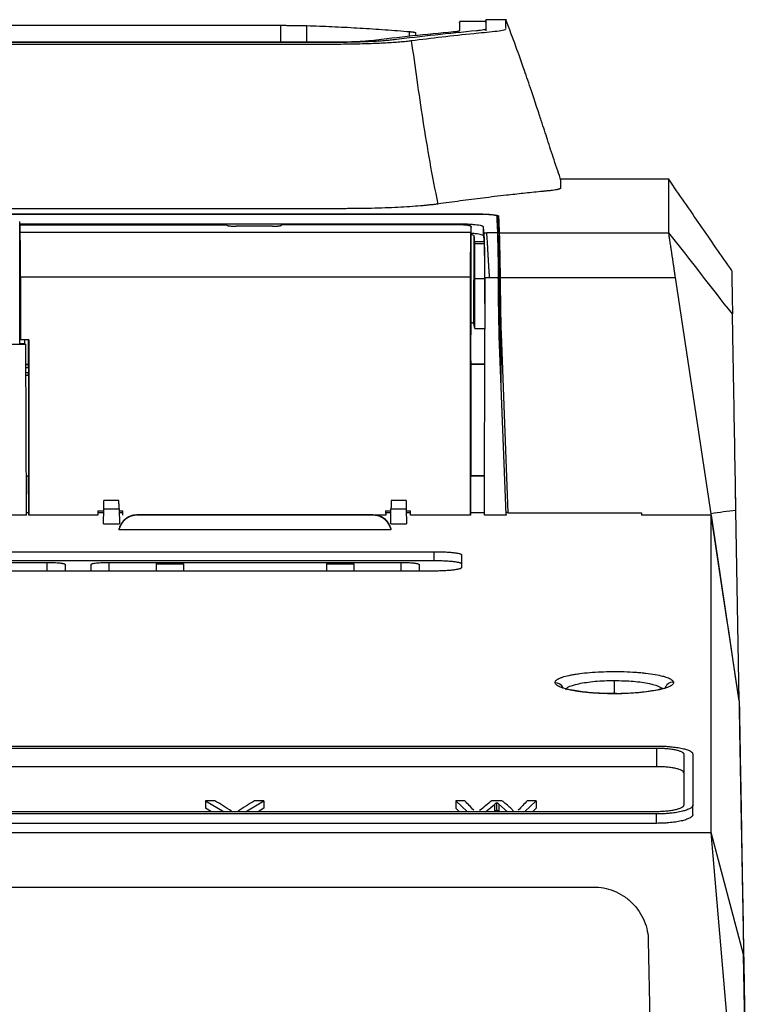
# Model space of a CAD drawing. Header units: millimetres. Extents: x 145 to 933, y -105 to 949.
# Tile 26 of 157: x 647 to 687, y 167 to 221. Entities that reach past the tile are written whole.
import ezdxf

# ---------------------------------------------------------------- set-up
doc = ezdxf.new("R2010")
doc.units = ezdxf.units.MM

msp = doc.modelspace()

# ---------------------------------------------------------------- linework, layer by layer
at = {"color": 7, "linetype": 'Continuous', "lineweight": 25}
for p, q in [((672.835, 221.442), (672.833, 221.336)), ((673.96, 221.441), (672.835, 221.441)), ((638.387, 221.133), (661.584, 221.133)), ((661.584, 220.202), (661.584, 221.133)), ((663.015, 220.202), (663.015, 221.117)), ((671.386, 221.129), (671.381, 220.828)), ((672.833, 221.342), (671.386, 221.342)), ((668.65, 220.53), (668.65, 220.789)), ((668.985, 220.725), (668.985, 220.725)), ((668.985, 220.563), (668.985, 220.725)), ((664.461, 220.192), (635.514, 220.192)), ((664.462, 220.202), (635.53, 220.202)), ((682.876, 212.689), (676.935, 212.689)), ((676.935, 212.689), (676.935, 212.199)), ((592.948, 210.781), (672.431, 210.781)), ((672.429, 210.771), (592.949, 210.771)), ((665.006, 211.078), (634.962, 211.078)), ((673.529, 210.422), (673.529, 210.674)), ((647.259, 210.255), (647.249, 210.375)), ((647.249, 203.698), (647.249, 210.375)), ((647.259, 210.255), (671.2, 210.255)), ((647.263, 210.2), (647.263, 209.697)), ((647.263, 210.2), (658.621, 210.2)), ((661.119, 210.116), (659.124, 210.116)), ((671.122, 210.2), (661.621, 210.2)), ((672.022, 204.178), (672.022, 210.099)), ((672.7, 209.586), (672.7, 210.089)), ((673.529, 210.422), (673.429, 210.465)), ((673.438, 210.228), (673.538, 210.228)), ((673.538, 209.696), (673.538, 210.228)), ((647.263, 209.752), (647.259, 209.752)), ((647.263, 209.697), (647.259, 209.752)), ((647.263, 209.697), (647.263, 203.944)), ((672.01, 209.768), (647.28, 209.768)), ((672.183, 204.788), (672.198, 209.586)), ((672.74, 209.757), (672.887, 209.757)), ((673.471, 209.757), (672.887, 209.757)), ((673.571, 209.757), (682.873, 209.757)), ((673.571, 209.757), (673.571, 208.235)), ((673.574, 207.962), (673.574, 209.633)), ((672.745, 209.157), (672.226, 209.157)), ((647.291, 207.323), (647.294, 203.883)), ((671.998, 207.323), (647.291, 207.323)), ((671.988, 194.278), (671.998, 207.323)), ((672.23, 204.503), (672.234, 207.223)), ((672.769, 207.223), (672.234, 207.223)), ((672.769, 207.223), (672.776, 204.503)), ((672.776, 207.312), (672.783, 204.476)), ((672.776, 207.312), (673.039, 207.312)), ((673.039, 207.312), (673.519, 207.312)), ((673.596, 203.493), (673.579, 207.045)), ((673.619, 207.312), (683.241, 207.312)), ((685.194, 194.352), (683.241, 207.312)), ((672.23, 204.503), (672.183, 204.788)), ((672.013, 204.141), (672.022, 204.178)), ((672.013, 202.746), (672.013, 204.141)), ((672.23, 204.503), (672.776, 204.503)), ((672.754, 194.27), (672.786, 204.476)), ((672.784, 204.476), (672.776, 204.503)), ((673.671, 204.207), (674.047, 194.403)), ((647.583, 203.622), (634.075, 203.622)), ((647.263, 203.684), (647.249, 203.698)), ((647.263, 203.944), (647.294, 203.883)), ((647.263, 203.684), (647.263, 203.944)), ((647.263, 203.684), (647.508, 203.684)), ((647.744, 203.883), (647.294, 203.883)), ((647.507, 203.883), (647.508, 203.65)), ((647.508, 203.65), (647.556, 203.65)), ((647.556, 203.65), (647.584, 203.622)), ((647.616, 194.27), (647.584, 203.622)), ((647.73, 202.544), (647.73, 203.883)), ((647.744, 203.883), (647.751, 194.278)), ((673.948, 194.311), (673.573, 204.092)), ((647.588, 202.544), (647.73, 202.544)), ((647.73, 202.544), (647.739, 202.528)), ((672.026, 202.694), (672.013, 202.746)), ((672.013, 202.556), (672.026, 202.556)), ((672.013, 202.556), (672.013, 196.436)), ((672.013, 202.556), (672.78, 202.556)), ((672.026, 202.556), (672.026, 202.694)), ((672.78, 202.556), (672.026, 202.556)), ((647.739, 202.377), (647.739, 202.077)), ((647.739, 201.928), (647.59, 201.928)), ((647.738, 201.928), (647.738, 196.412)), ((647.738, 196.412), (647.609, 196.412)), ((647.739, 196.408), (647.609, 196.408)), ((647.739, 196.408), (647.738, 196.412)), ((647.743, 194.426), (647.739, 196.408)), ((671.999, 196.408), (671.995, 194.41)), ((672.013, 196.436), (671.999, 196.408)), ((672.76, 196.408), (671.999, 196.408)), ((672.761, 196.436), (672.013, 196.436)), ((686.541, 195.48), (686.534, 195.868)), ((652.697, 195.074), (651.873, 195.074)), ((668.46, 195.074), (667.636, 195.074)), ((647.616, 194.426), (647.743, 194.426)), ((651.548, 194.504), (651.863, 194.504)), ((651.548, 194.504), (651.548, 194.278)), ((651.548, 194.504), (651.548, 194.424)), ((651.548, 194.424), (651.548, 194.278)), ((651.548, 194.424), (651.862, 194.423)), ((651.851, 193.8), (651.865, 194.609)), ((651.865, 194.609), (652.705, 194.609)), ((652.705, 194.609), (652.719, 193.8)), ((652.707, 194.504), (652.907, 194.504)), ((652.708, 194.423), (652.906, 194.423)), ((652.906, 194.278), (652.907, 194.504)), ((652.906, 194.423), (652.907, 194.504)), ((652.906, 194.278), (652.906, 194.423)), ((667.336, 194.504), (667.626, 194.504)), ((667.336, 194.504), (667.337, 194.278)), ((667.336, 194.504), (667.336, 194.413)), ((667.336, 194.413), (667.337, 194.278)), ((667.336, 194.413), (667.624, 194.413)), ((667.613, 193.8), (667.627, 194.609)), ((667.627, 194.609), (668.468, 194.609)), ((668.468, 194.609), (668.482, 193.8)), ((668.469, 194.504), (668.695, 194.504)), ((668.471, 194.412), (668.695, 194.412)), ((668.695, 194.278), (668.695, 194.504)), ((668.695, 194.412), (668.695, 194.504)), ((668.695, 194.278), (668.695, 194.412)), ((671.995, 194.41), (672.754, 194.409)), ((674.047, 194.403), (673.943, 194.44)), ((674.047, 194.403), (681.385, 194.403)), ((681.385, 194.403), (681.385, 194.27)), ((686.739, 184.091), (686.557, 194.535)), ((647.616, 194.27), (605.307, 194.27)), ((651.548, 194.278), (647.751, 194.278)), ((653.674, 194.281), (653.683, 194.273)), ((666.657, 194.281), (653.674, 194.281)), ((653.683, 194.268), (653.683, 194.273)), ((666.648, 194.268), (653.683, 194.268)), ((666.657, 194.281), (666.648, 194.273)), ((666.648, 194.268), (666.648, 194.273)), ((667.337, 194.278), (666.687, 194.278)), ((671.988, 194.278), (668.695, 194.278)), ((673.95, 194.27), (672.754, 194.27)), ((673.948, 194.311), (673.95, 194.27)), ((685.194, 194.27), (681.385, 194.27)), ((685.206, 194.27), (685.194, 194.352)), ((686.045, 188.703), (685.206, 194.27)), ((651.851, 193.8), (652.719, 193.8)), ((667.626, 193.472), (652.705, 193.472)), ((667.613, 193.8), (668.482, 193.8)), ((608.494, 192.269), (669.994, 192.269)), ((669.994, 191.766), (669.994, 192.269)), ((669.994, 191.766), (608.494, 191.766)), ((632.747, 191.682), (648.747, 191.682)), ((652.166, 191.682), (668.166, 191.682)), ((671.494, 192.1), (671.494, 191.392)), ((669.994, 191.206), (608.494, 191.206)), ((649.747, 191.569), (649.747, 191.206)), ((651.166, 191.206), (651.166, 191.569)), ((654.737, 191.597), (656.237, 191.597)), ((664.094, 191.597), (665.594, 191.597)), ((669.166, 191.569), (669.166, 191.206)), ((686.181, 187.8), (686.045, 188.703)), ((686.541, 185.406), (686.181, 187.8)), ((686.739, 184.091), (686.541, 185.406)), ((686.729, 184.091), (686.739, 184.091)), ((550.076, 181.61), (682.194, 181.61)), ((550.076, 181.5), (682.194, 181.5)), ((682.194, 181.5), (682.194, 180.476)), ((683.694, 181.168), (683.694, 178.374)), ((684.194, 181.168), (684.194, 178.374)), ((682.194, 180.476), (550.076, 180.476)), ((657.455, 178.612), (658.471, 178.008)), ((657.965, 178.612), (657.455, 178.612)), ((657.455, 178.612), (657.455, 178.201)), ((657.779, 178.008), (657.455, 178.201)), ((659.639, 178.008), (660.655, 178.612)), ((660.655, 178.612), (660.146, 178.612)), ((660.655, 178.201), (660.331, 178.008)), ((660.655, 178.612), (660.655, 178.201)), ((671.19, 178.612), (671.824, 178.008)), ((671.676, 178.612), (671.19, 178.612)), ((671.19, 178.612), (671.19, 178.201)), ((671.393, 178.008), (671.19, 178.201)), ((672.822, 178.008), (673.309, 178.413)), ((673.72, 178.612), (673.154, 178.612)), ((673.435, 178.106), (673.435, 178.517)), ((673.54, 178.425), (674.014, 178.008)), ((673.54, 178.425), (673.54, 178.014)), ((674.385, 178.008), (674.196, 178.214)), ((674.96, 178.008), (675.594, 178.612)), ((675.594, 178.612), (675.108, 178.612)), ((675.594, 178.201), (675.392, 178.008)), ((675.594, 178.612), (675.594, 178.201)), ((684.194, 177.86), (684.194, 178.374)), ((682.194, 178.008), (550.076, 178.008)), ((682.194, 177.886), (550.076, 177.886)), ((682.194, 177.371), (682.194, 177.886)), ((682.194, 177.371), (550.076, 177.371)), ((547.076, 176.875), (685.194, 176.875)), ((687.277, 152.782), (685.194, 176.875)), ((686.981, 170.179), (685.194, 176.875)), ((553.518, 173.875), (678.753, 173.875)), ((681.752, 170.927), (681.828, 166.571)), ((687.284, 152.784), (686.981, 170.179)), ((686.991, 169.68), (687.295, 152.282))]:
    msp.add_line(p, q, dxfattribs=at)
at = {"color": 8, "linetype": 'Continuous', "lineweight": 25}
for p, q in [((673.619, 207.34), (673.619, 202.913)), ((673.671, 201.54), (673.671, 204.207)), ((647.588, 202.528), (647.739, 202.528)), ((647.588, 202.377), (647.739, 202.377)), ((647.739, 202.077), (647.589, 202.077)), ((648.747, 191.682), (648.747, 191.206)), ((652.166, 191.206), (652.166, 191.682)), ((668.166, 191.682), (668.166, 191.206)), ((679.885, 185.205), (679.885, 184.486)), ((673.309, 178.413), (673.309, 178.008))]:
    msp.add_line(p, q, dxfattribs=at)
at = {"color": 7, "linetype": 'Continuous', "lineweight": 25, "flags": 128}
for points in [[(647.259, 210.255), (647.259, 209.973), (647.259, 209.752)], [(672.739, 209.26), (672.449, 209.26), (672.222, 209.26)], [(685.194, 194.27), (685.806, 190.208), (686.266, 187.15), (686.727, 184.091)]]:
    msp.add_lwpolyline(points, dxfattribs=at)
at = {"color": 8, "linetype": 'Continuous', "lineweight": 25}
for centre, radius, start, end in [((676.642, 184.58), 0.497, 26.7864, 90.6083), ((683.134, 184.613), 0.501, 89.9968, 163.5602)]:
    msp.add_arc(centre, radius, start, end, dxfattribs=at)
at = {"color": 7, "linetype": 'Continuous', "lineweight": 25}
for centre, major_axis, start_param, end_param in [((647.739, 202.378), (0, 0.15), 4.703662, 6.274459), ((647.739, 202.078), (0, 0.15), 3.141592, 4.703662), ((647.531, -453.763), (0, 650), 6.205522, 6.208524), ((672.208, -453.763), (0, 650), 0.074998, 0.077664)]:
    msp.add_ellipse(centre, major_axis=major_axis, ratio=0.004363, start_param=start_param, end_param=end_param, dxfattribs=at)
for points, knots in [([(668.741, 220.295), (669.302, 220.365), (670.442, 220.507), (671.781, 220.651), (672.735, 220.749), (673.33, 220.803), (673.859, 220.867), (673.96, 220.94), (673.934, 220.995), (673.935, 221.032), (673.935, 221.058), (673.935, 221.094), (673.935, 221.151), (673.935, 221.226), (673.935, 221.283), (673.935, 221.319), (673.935, 221.337), (673.935, 221.354), (673.935, 221.37), (673.935, 221.385), (673.935, 221.398), (673.935, 221.432), (673.935, 221.409), (673.935, 221.389)], [0, 0, 0, 0, 0.103671, 0.211024, 0.246057, 0.281793, 0.316063, 0.364935, 0.414175, 0.425435, 0.441031, 0.468115, 0.506685, 0.575186, 0.663703, 0.686324, 0.709955, 0.734594, 0.760242, 0.786898, 0.814564, 0.843237, 1, 1, 1, 1]), ([(672.835, 221.385), (672.835, 221.397), (672.835, 221.433), (672.835, 221.13), (672.835, 220.929)], [0, 0, 0, 0, 0.336728, 1, 1, 1, 1]), ([(676.957, 212.625), (676.898, 212.8), (676.779, 213.153), (676.59, 213.722), (676.405, 214.287), (676.23, 214.823), (676.065, 215.331), (675.918, 215.779), (675.763, 216.25), (675.577, 216.813), (675.295, 217.657), (674.914, 218.769), (674.456, 220.064), (674.119, 220.955), (673.935, 221.441)], [0, 0, 0, 0, 0.1120931, 0.225636, 0.3217354, 0.4031041, 0.4705656, 0.5257943, 0.5525574, 0.5815249, 0.6518673, 0.7442955, 0.8606306, 1, 1, 1, 1]), ([(661.584, 221.133), (661.623, 221.133), (661.7, 221.133), (661.811, 221.133), (661.914, 221.132), (662.049, 221.132), (662.217, 221.131), (662.412, 221.129), (662.594, 221.126), (662.755, 221.124), (662.896, 221.121), (662.974, 221.118), (663.015, 221.117)], [0, 0, 0, 0, 0.068784, 0.133166, 0.1933, 0.249372, 0.372372, 0.499609, 0.626347, 0.749708, 0.869359, 1, 1, 1, 1]), ([(663.015, 221.117), (663.473, 221.102), (663.93, 221.085), (664.846, 221.044), (665.303, 221.021), (666.218, 220.968), (666.676, 220.939), (667.591, 220.874), (668.049, 220.838), (668.506, 220.801)], [0, 0, 0, 0, 0.25, 0.25, 0.5, 0.5, 0.75, 0.75, 1, 1, 1, 1]), ([(671.386, 221.278), (671.386, 221.297), (671.386, 221.375), (671.386, 221.065), (671.386, 220.83)], [0, 0, 0, 0, 0.242901, 1, 1, 1, 1]), ([(672.835, 220.929), (672.835, 220.921), (672.824, 220.912), (672.78, 220.895), (672.747, 220.887), (672.66, 220.87), (672.606, 220.862), (672.477, 220.845), (672.402, 220.837), (672.318, 220.83)], [0, 0, 0, 0, 0.25, 0.25, 0.5, 0.5, 0.75, 0.75, 1, 1, 1, 1]), ([(672.833, 221.286), (672.833, 221.298), (672.833, 221.336), (672.833, 221.035), (672.833, 220.835)], [0, 0, 0, 0, 0.333588, 1, 1, 1, 1]), ([(667.794, 220.336), (667.75, 220.331), (667.706, 220.326), (667.614, 220.315), (667.565, 220.31), (667.412, 220.296), (667.303, 220.287), (667.067, 220.269), (666.94, 220.261), (666.672, 220.245), (666.532, 220.238), (666.243, 220.226), (666.094, 220.22), (665.783, 220.21), (665.622, 220.206), (665.133, 220.196), (664.801, 220.192), (664.461, 220.192)], [0, 0, 0, 0, 0.0625, 0.0625, 0.125, 0.125, 0.25, 0.25, 0.375, 0.375, 0.5, 0.5, 0.625, 0.625, 0.75, 0.75, 1, 1, 1, 1]), ([(668.65, 220.789), (668.669, 220.787), (668.706, 220.784), (668.755, 220.778), (668.8, 220.773), (668.839, 220.768), (668.873, 220.763), (668.912, 220.757), (668.949, 220.748), (668.978, 220.737), (668.983, 220.729), (668.985, 220.725)], [0, 0, 0, 0, 0.091666, 0.180157, 0.265395, 0.347345, 0.425942, 0.501167, 0.66081, 0.826931, 1, 1, 1, 1]), ([(671.386, 220.83), (671.386, 220.828), (671.385, 220.825), (671.378, 220.82), (671.366, 220.815), (671.349, 220.809), (671.328, 220.804), (671.294, 220.797), (671.241, 220.788), (671.162, 220.778), (671.096, 220.772), (671.064, 220.769)], [0, 0, 0, 0, 0.081659, 0.163836, 0.246696, 0.330402, 0.415113, 0.500979, 0.670821, 0.836739, 1, 1, 1, 1]), ([(635.504, 220.106), (641.202, 220.106), (649.75, 220.106), (659.009, 220.107), (662.927, 220.106), (664.04, 220.107), (664.485, 220.106), (664.662, 220.107), (664.97, 220.108), (665.581, 220.115), (666.428, 220.136), (667.354, 220.176), (668.016, 220.221), (668.405, 220.257), (668.605, 220.279), (668.696, 220.29), (668.741, 220.295)], [0, 0, 0, 0, 0.500896, 0.751343, 0.813955, 0.845261, 0.849174, 0.853076, 0.860837, 0.876269, 0.907267, 0.938113, 0.969085, 0.984477, 0.992213, 1, 1, 1, 1]), ([(666.547, 220.29), (666.517, 220.286), (666.461, 220.28), (666.342, 220.268), (666.172, 220.254), (665.935, 220.239), (665.673, 220.226), (665.39, 220.216), (665.123, 220.209), (664.882, 220.205), (664.672, 220.203), (664.532, 220.203), (664.462, 220.202)], [0, 0, 0, 0, 0.067812, 0.12511, 0.249301, 0.374705, 0.499527, 0.624136, 0.749525, 0.833617, 0.91689, 1, 1, 1, 1]), ([(676.935, 212.199), (676.935, 212.196), (676.934, 212.191), (676.926, 212.183), (676.915, 212.174), (676.898, 212.166), (676.877, 212.157), (676.852, 212.149), (676.821, 212.14), (676.786, 212.132), (676.746, 212.123), (676.701, 212.115), (676.623, 212.101), (676.498, 212.082), (676.341, 212.063), (676.195, 212.048), (676.084, 212.037), (675.961, 212.025), (675.567, 211.986), (674.895, 211.916), (673.841, 211.8), (672.686, 211.664), (671.434, 211.505), (670.609, 211.39), (670.202, 211.334)], [0, 0, 0, 0, 0.011286, 0.022533, 0.033749, 0.044943, 0.056124, 0.067301, 0.078483, 0.089678, 0.100895, 0.112144, 0.123433, 0.154586, 0.185753, 0.199475, 0.217039, 0.230592, 0.248358, 0.374941, 0.498904, 0.669962, 0.836994, 1, 1, 1, 1]), ([(686.328, 207.689), (685.752, 208.522), (684.599, 210.188), (683.448, 211.855), (682.873, 212.689)], [0, 0, 0, 0, 0.499721, 1, 1, 1, 1]), ([(682.873, 209.757), (682.873, 210.294), (682.873, 211.37), (682.873, 212.279), (682.873, 212.713), (682.873, 212.647), (682.873, 212.631)], [0, 0, 0, 0, 0.3002142, 0.6004284, 0.9006426, 1, 1, 1, 1]), ([(670.202, 211.334), (670.173, 211.33), (670.114, 211.322), (670.02, 211.309), (669.922, 211.298), (669.82, 211.286), (669.715, 211.274), (669.605, 211.263), (669.491, 211.252), (669.373, 211.241), (669.11, 211.218), (668.671, 211.186), (668.015, 211.148), (667.308, 211.117), (666.71, 211.099), (666.252, 211.09), (665.944, 211.084), (665.633, 211.081), (665.32, 211.079), (665.111, 211.078), (665.006, 211.078)], [0, 0, 0, 0, 0.0278856, 0.0556887, 0.0834326, 0.1111405, 0.1388361, 0.1665429, 0.1942842, 0.2220836, 0.2499644, 0.3750568, 0.5002844, 0.6253774, 0.7506041, 0.8005903, 0.8503848, 0.9001256, 0.9499514, 1, 1, 1, 1]), ([(672.887, 210.761), (672.867, 210.762), (672.826, 210.763), (672.762, 210.766), (672.698, 210.768), (672.632, 210.769), (672.565, 210.771), (672.497, 210.771), (672.452, 210.771), (672.429, 210.771)], [0, 0, 0, 0, 0.1446111, 0.2875141, 0.4293743, 0.5708712, 0.71269, 0.8555108, 1, 1, 1, 1]), ([(672.431, 210.781), (672.456, 210.781), (672.507, 210.781), (672.583, 210.78), (672.657, 210.778), (672.729, 210.777), (672.8, 210.775), (672.869, 210.772), (672.913, 210.77), (672.935, 210.769)], [0, 0, 0, 0, 0.147765, 0.29302, 0.436272, 0.578048, 0.718891, 0.859355, 1, 1, 1, 1]), ([(673.429, 210.673), (673.428, 210.676), (673.427, 210.68), (673.42, 210.687), (673.409, 210.693), (673.394, 210.699), (673.366, 210.708), (673.319, 210.719), (673.247, 210.73), (673.167, 210.74), (673.083, 210.748), (672.99, 210.755), (672.922, 210.759), (672.887, 210.761)], [0, 0, 0, 0, 0.060917, 0.121464, 0.181905, 0.242506, 0.303529, 0.437148, 0.571203, 0.679188, 0.785648, 0.892084, 1, 1, 1, 1]), ([(672.935, 210.769), (672.978, 210.767), (673.062, 210.762), (673.221, 210.75), (673.346, 210.734), (673.437, 210.717), (673.486, 210.703), (673.519, 210.689), (673.525, 210.679), (673.529, 210.674)], [0, 0, 0, 0, 0.124723, 0.248452, 0.498135, 0.6217, 0.748008, 0.873015, 1, 1, 1, 1]), ([(658.624, 210.172), (658.624, 210.17), (658.626, 210.166), (658.633, 210.161), (658.644, 210.156), (658.659, 210.152), (658.675, 210.147), (658.693, 210.144), (658.712, 210.14), (658.732, 210.137), (658.751, 210.135), (658.788, 210.13), (658.847, 210.125), (658.936, 210.12), (659.029, 210.117), (659.092, 210.116), (659.124, 210.116)], [0, 0, 0, 0, 0.0645954, 0.1259499, 0.1840632, 0.2389352, 0.2905659, 0.3389554, 0.3841038, 0.4260114, 0.4646787, 0.5001062, 0.6304907, 0.7572365, 0.8803896, 1, 1, 1, 1]), ([(661.119, 210.116), (661.135, 210.116), (661.166, 210.116), (661.213, 210.117), (661.259, 210.118), (661.305, 210.12), (661.35, 210.122), (661.393, 210.125), (661.434, 210.128), (661.474, 210.132), (661.513, 210.137), (661.552, 210.144), (661.587, 210.152), (661.613, 210.161), (661.617, 210.168), (661.619, 210.172)], [0, 0, 0, 0, 0.059363, 0.119607, 0.18074, 0.242768, 0.305697, 0.369534, 0.434283, 0.49995, 0.574048, 0.661107, 0.761123, 0.874091, 1, 1, 1, 1]), ([(672.022, 210.099), (672.021, 210.101), (672.021, 210.107), (672.012, 210.114), (671.999, 210.122), (671.98, 210.13), (671.944, 210.141), (671.878, 210.155), (671.765, 210.171), (671.651, 210.181), (671.549, 210.188), (671.46, 210.193), (671.357, 210.197), (671.241, 210.199), (671.162, 210.2), (671.122, 210.2)], [0, 0, 0, 0, 0.050336, 0.100212, 0.149936, 0.199818, 0.250165, 0.374956, 0.499773, 0.624558, 0.687099, 0.749377, 0.833154, 0.916196, 1, 1, 1, 1]), ([(671.2, 210.255), (671.224, 210.255), (671.271, 210.255), (671.341, 210.254), (671.411, 210.253), (671.505, 210.252), (671.622, 210.249), (671.806, 210.242), (672.027, 210.229), (672.256, 210.209), (672.447, 210.183), (672.561, 210.16), (672.627, 210.14), (672.665, 210.125), (672.693, 210.108), (672.698, 210.096), (672.7, 210.089)], [0, 0, 0, 0, 0.029858, 0.059768, 0.089799, 0.120019, 0.181509, 0.24315, 0.369047, 0.497909, 0.617444, 0.749094, 0.80313, 0.85731, 0.928967, 1, 1, 1, 1]), ([(647.291, 207.323), (647.291, 207.615), (647.29, 207.914), (647.289, 208.481), (647.288, 208.746), (647.286, 209.198), (647.285, 209.383), (647.282, 209.65), (647.281, 209.732), (647.28, 209.768)], [0, 0, 0, 0, 0.25, 0.25, 0.5, 0.5, 0.75, 0.75, 1, 1, 1, 1]), ([(671.998, 207.323), (671.998, 207.615), (671.999, 207.914), (672, 208.481), (672.001, 208.746), (672.003, 209.198), (672.004, 209.383), (672.007, 209.65), (672.008, 209.732), (672.01, 209.768)], [0, 0, 0, 0, 0.25, 0.25, 0.5, 0.5, 0.75, 0.75, 1, 1, 1, 1]), ([(672.7, 209.586), (672.675, 209.608), (672.625, 209.652), (672.336, 209.699), (672.1, 209.719), (672.022, 209.725)], [0, 0, 0, 0, 0.40094, 0.800033, 1, 1, 1, 1]), ([(672.198, 209.586), (672.188, 209.601), (672.174, 209.623), (672.058, 209.64), (672.022, 209.645)], [0, 0, 0, 0, 0.689477, 1, 1, 1, 1]), ([(672.776, 207.312), (672.776, 207.352), (672.776, 207.431), (672.775, 207.548), (672.775, 207.663), (672.774, 207.778), (672.774, 207.89), (672.773, 208.001), (672.772, 208.11), (672.771, 208.333), (672.768, 208.653), (672.763, 209.001), (672.758, 209.273), (672.754, 209.443), (672.751, 209.554), (672.748, 209.626), (672.745, 209.683), (672.743, 209.728), (672.741, 209.747), (672.74, 209.757)], [0, 0, 0, 0, 0.031747, 0.063344, 0.094843, 0.126294, 0.15775, 0.189261, 0.220879, 0.252655, 0.386889, 0.521277, 0.627313, 0.733498, 0.787026, 0.840193, 0.893246, 0.946433, 1, 1, 1, 1]), ([(673.039, 207.312), (673.036, 207.351), (673.031, 207.431), (673.023, 207.552), (673.015, 207.674), (673.007, 207.798), (672.999, 207.923), (672.992, 208.049), (672.984, 208.175), (672.977, 208.301), (672.97, 208.426), (672.963, 208.55), (672.955, 208.672), (672.948, 208.792), (672.942, 208.908), (672.933, 209.057), (672.922, 209.223), (672.912, 209.387), (672.903, 209.515), (672.896, 209.611), (672.891, 209.681), (672.888, 209.729), (672.887, 209.748), (672.887, 209.757)], [0, 0, 0, 0, 0.0316238, 0.0641264, 0.097508, 0.131769, 0.1669093, 0.2029293, 0.239829, 0.2776085, 0.3162681, 0.3558078, 0.3962277, 0.437528, 0.4797087, 0.5227699, 0.6083362, 0.6881047, 0.7620755, 0.8302491, 0.8926265, 0.9492093, 1, 1, 1, 1]), ([(673.471, 209.757), (673.471, 209.752), (673.472, 209.742), (673.472, 209.721), (673.473, 209.696), (673.473, 209.667), (673.474, 209.644), (673.474, 209.633)], [0, 0, 0, 0, 0.200298, 0.400149, 0.599851, 0.799702, 1, 1, 1, 1]), ([(673.474, 209.633), (673.474, 209.619), (673.475, 209.592), (673.476, 209.546), (673.477, 209.495), (673.478, 209.441), (673.479, 209.381), (673.481, 209.318), (673.482, 209.25), (673.484, 209.178), (673.486, 209.101), (673.488, 209.02), (673.49, 208.934), (673.492, 208.845), (673.495, 208.725), (673.498, 208.573), (673.502, 208.384), (673.506, 208.186), (673.51, 207.98), (673.513, 207.765), (673.517, 207.542), (673.518, 207.389), (673.519, 207.312)], [0, 0, 0, 0, 0.039515, 0.07864, 0.117434, 0.155959, 0.194281, 0.232464, 0.270577, 0.308688, 0.346865, 0.385179, 0.423707, 0.462523, 0.501699, 0.573152, 0.643901, 0.71433, 0.784714, 0.855462, 0.927071, 1, 1, 1, 1]), ([(673.574, 209.633), (673.574, 209.62), (673.575, 209.596), (673.576, 209.554), (673.577, 209.511), (673.578, 209.467), (673.579, 209.422), (673.58, 209.377), (673.58, 209.333), (673.583, 209.24), (673.587, 209.065), (673.594, 208.764), (673.601, 208.405), (673.608, 208.049), (673.613, 207.75), (673.616, 207.52), (673.618, 207.391), (673.619, 207.34)], [0, 0, 0, 0, 0.0372378, 0.0727545, 0.1065499, 0.1386241, 0.168977, 0.1976087, 0.2245191, 0.2497082, 0.3594826, 0.4996884, 0.6509557, 0.7766417, 0.8767227, 0.9511801, 1, 1, 1, 1]), ([(683.241, 207.312), (683.235, 207.353), (683.223, 207.434), (683.205, 207.554), (683.187, 207.67), (683.171, 207.782), (683.154, 207.89), (683.139, 207.995), (683.123, 208.096), (683.109, 208.193), (683.095, 208.286), (683.081, 208.376), (683.068, 208.461), (683.056, 208.543), (683.044, 208.621), (683.033, 208.695), (683.022, 208.765), (683.012, 208.832), (683.002, 208.895), (682.988, 208.994), (682.968, 209.122), (682.946, 209.268), (682.927, 209.396), (682.911, 209.506), (682.897, 209.597), (682.886, 209.669), (682.878, 209.724), (682.874, 209.746), (682.873, 209.757)], [0, 0, 0, 0, 0.033015, 0.065409, 0.097182, 0.128335, 0.158868, 0.18878, 0.218072, 0.246745, 0.274797, 0.30223, 0.329043, 0.355237, 0.380812, 0.405768, 0.430104, 0.453823, 0.476923, 0.499404, 0.564849, 0.62946, 0.693244, 0.756207, 0.818357, 0.879701, 0.940246, 1, 1, 1, 1]), ([(672.226, 209.157), (672.225, 209.167), (672.225, 209.186), (672.224, 209.21), (672.223, 209.23), (672.223, 209.248), (672.222, 209.256), (672.222, 209.26)], [0, 0, 0, 0, 0.2002989, 0.4001503, 0.5998521, 0.7997027, 1, 1, 1, 1]), ([(672.234, 207.223), (672.234, 207.261), (672.234, 207.336), (672.234, 207.446), (672.235, 207.555), (672.235, 207.661), (672.235, 207.764), (672.234, 207.866), (672.234, 207.965), (672.234, 208.062), (672.234, 208.156), (672.234, 208.249), (672.233, 208.339), (672.233, 208.455), (672.232, 208.591), (672.231, 208.739), (672.23, 208.87), (672.229, 208.984), (672.227, 209.082), (672.226, 209.132), (672.226, 209.157)], [0, 0, 0, 0, 0.042647, 0.084835, 0.126647, 0.168166, 0.209476, 0.250664, 0.291817, 0.333022, 0.374367, 0.415937, 0.457817, 0.50009, 0.58414, 0.666977, 0.749287, 0.831769, 0.915115, 1, 1, 1, 1]), ([(672.739, 209.26), (672.739, 209.256), (672.74, 209.248), (672.742, 209.23), (672.743, 209.21), (672.744, 209.186), (672.745, 209.167), (672.745, 209.157)], [0, 0, 0, 0, 0.200297, 0.400148, 0.59985, 0.799701, 1, 1, 1, 1]), ([(672.745, 209.157), (672.746, 209.146), (672.747, 209.122), (672.748, 209.083), (672.75, 209.039), (672.751, 208.991), (672.752, 208.939), (672.754, 208.883), (672.756, 208.779), (672.759, 208.609), (672.762, 208.357), (672.765, 208.084), (672.766, 207.833), (672.768, 207.609), (672.768, 207.419), (672.769, 207.288), (672.769, 207.223)], [0, 0, 0, 0, 0.040249, 0.080258, 0.120097, 0.159841, 0.199563, 0.239336, 0.279235, 0.408795, 0.538379, 0.658339, 0.778475, 0.852163, 0.92585, 1, 1, 1, 1]), ([(673.57, 208.267), (673.57, 208.263), (673.57, 208.256), (673.571, 208.241), (673.571, 208.235)], [0, 0, 0, 0, 0.563892, 1, 1, 1, 1]), ([(673.579, 207.045), (673.579, 207.073), (673.579, 207.132), (673.579, 207.222), (673.578, 207.32), (673.578, 207.424), (673.577, 207.532), (673.576, 207.642), (673.576, 207.753), (673.575, 207.863), (673.574, 207.928), (673.574, 207.962)], [0, 0, 0, 0, 0.0777, 0.163755, 0.258164, 0.360927, 0.472041, 0.591507, 0.719323, 0.855487, 1, 1, 1, 1]), ([(686.328, 207.675), (686.329, 207.632), (686.33, 207.543), (686.344, 206.762), (686.361, 205.797), (686.369, 205.314)], [0, 0, 0, 0, 0.320871, 0.66036, 1, 1, 1, 1]), ([(673.573, 204.092), (673.57, 204.204), (673.561, 204.453), (673.551, 204.868), (673.542, 205.363), (673.533, 205.941), (673.525, 206.599), (673.521, 207.065), (673.519, 207.312)], [0, 0, 0, 0, 0.103578, 0.232386, 0.38643, 0.565712, 0.770235, 1, 1, 1, 1]), ([(673.619, 207.312), (673.622, 206.963), (673.628, 206.326), (673.641, 205.46), (673.653, 204.774), (673.666, 204.376), (673.671, 204.207)], [0, 0, 0, 0, 0.3367452, 0.6156551, 0.8367359, 1, 1, 1, 1]), ([(686.557, 194.535), (686.518, 196.771), (686.469, 199.566), (686.416, 202.64), (686.401, 203.479), (686.395, 203.828), (686.394, 203.898), (686.391, 204.032), (686.388, 204.226), (686.381, 204.626), (686.375, 204.943), (686.374, 205.045), (686.373, 205.08), (686.373, 205.097), (686.371, 205.182), (686.37, 205.249), (686.369, 205.314)], [0, 0, 0, 0, 0.5, 0.625, 0.6875, 0.6875, 0.703125, 0.703125, 0.71875, 0.75, 0.8125, 0.84375, 0.84375, 0.875, 0.875, 1, 1, 1, 1]), ([(672.183, 204.788), (672.183, 204.79), (672.182, 204.792), (672.174, 204.796), (672.163, 204.799), (672.147, 204.802), (672.126, 204.806), (672.102, 204.809), (672.072, 204.812), (672.037, 204.815), (672.01, 204.818), (671.996, 204.819)], [0, 0, 0, 0, 0.110178, 0.219164, 0.327443, 0.435511, 0.543868, 0.653006, 0.763412, 0.882102, 1, 1, 1, 1]), ([(686.559, 194.424), (686.559, 194.454), (686.558, 194.512), (686.556, 194.597), (686.555, 194.678), (686.553, 194.757), (686.552, 194.832), (686.551, 194.903), (686.55, 194.971), (686.549, 195.035), (686.547, 195.095), (686.546, 195.152), (686.546, 195.205), (686.545, 195.254), (686.544, 195.3), (686.543, 195.343), (686.542, 195.382), (686.542, 195.418), (686.541, 195.451), (686.541, 195.471), (686.541, 195.48)], [0, 0, 0, 0, 0.066622, 0.131942, 0.19596, 0.258676, 0.320091, 0.380203, 0.439014, 0.496522, 0.552729, 0.607634, 0.661236, 0.713537, 0.764536, 0.814233, 0.862627, 0.90972, 0.955511, 1, 1, 1, 1]), ([(651.865, 194.609), (651.865, 194.624), (651.866, 194.654), (651.867, 194.698), (651.867, 194.741), (651.868, 194.799), (651.869, 194.869), (651.871, 194.942), (651.872, 195.001), (651.873, 195.043), (651.873, 195.069), (651.873, 195.072), (651.873, 195.074)], [0, 0, 0, 0, 0.060407, 0.120396, 0.180463, 0.241104, 0.370295, 0.500141, 0.6293, 0.759164, 0.879401, 1, 1, 1, 1]), ([(652.705, 194.609), (652.705, 194.626), (652.704, 194.659), (652.703, 194.708), (652.703, 194.755), (652.702, 194.799), (652.701, 194.84), (652.701, 194.877), (652.7, 194.911), (652.7, 194.942), (652.699, 194.969), (652.699, 194.993), (652.698, 195.014), (652.698, 195.031), (652.698, 195.045), (652.697, 195.056), (652.697, 195.064), (652.697, 195.07), (652.697, 195.073), (652.697, 195.074), (652.697, 195.074)], [0, 0, 0, 0, 0.068278, 0.135059, 0.200343, 0.264131, 0.326423, 0.387217, 0.446515, 0.504316, 0.560621, 0.615428, 0.668739, 0.720552, 0.770869, 0.819689, 0.867012, 0.912838, 0.957167, 1, 1, 1, 1]), ([(667.636, 195.074), (667.636, 195.073), (667.636, 195.073), (667.635, 195.065), (667.635, 195.051), (667.635, 195.031), (667.634, 195.004), (667.634, 194.97), (667.633, 194.927), (667.632, 194.877), (667.631, 194.82), (667.63, 194.755), (667.629, 194.684), (667.628, 194.634), (667.627, 194.609)], [0, 0, 0, 0, 0.064821, 0.133008, 0.204562, 0.279483, 0.35777, 0.439423, 0.524441, 0.612824, 0.704572, 0.799685, 0.898161, 1, 1, 1, 1]), ([(668.46, 195.074), (668.46, 195.074), (668.46, 195.073), (668.46, 195.066), (668.46, 195.056), (668.46, 195.037), (668.461, 195.002), (668.462, 194.942), (668.463, 194.869), (668.465, 194.786), (668.466, 194.699), (668.467, 194.639), (668.468, 194.609)], [0, 0, 0, 0, 0.060398, 0.120378, 0.180438, 0.241071, 0.370252, 0.500094, 0.629256, 0.759131, 0.879383, 1, 1, 1, 1]), ([(686.557, 194.535), (686.33, 194.505), (685.875, 194.445), (685.421, 194.383), (685.194, 194.352)], [0, 0, 0, 0, 0.500082, 1, 1, 1, 1]), ([(653.683, 194.269), (653.658, 194.269), (653.61, 194.268), (653.538, 194.261), (653.467, 194.249), (653.399, 194.232), (653.333, 194.21), (653.269, 194.184), (653.207, 194.152), (653.146, 194.116), (653.088, 194.074), (653.031, 194.028), (652.948, 193.95), (652.848, 193.83), (652.771, 193.687), (652.726, 193.566), (652.712, 193.503), (652.705, 193.472)], [0, 0, 0, 0, 0.054039, 0.106887, 0.158802, 0.210054, 0.260924, 0.311701, 0.362674, 0.414128, 0.466342, 0.519582, 0.574099, 0.717858, 0.859084, 0.929626, 1, 1, 1, 1]), ([(653.683, 194.272), (653.449, 194.272), (653.234, 194.194), (652.972, 193.982), (652.895, 193.896), (652.775, 193.708), (652.732, 193.605), (652.707, 193.495)], [0, 0, 0, 0, 0.5, 0.5, 0.75, 0.75, 1, 1, 1, 1]), ([(653.674, 194.281), (653.651, 194.28), (653.606, 194.279), (653.538, 194.272), (653.471, 194.261), (653.406, 194.245), (653.343, 194.225), (653.282, 194.201), (653.222, 194.174), (653.166, 194.143), (653.112, 194.109), (653.061, 194.071), (653.012, 194.031), (652.951, 193.974), (652.881, 193.894), (652.808, 193.786), (652.748, 193.669), (652.722, 193.584), (652.709, 193.541)], [0, 0, 0, 0, 0.05256, 0.104666, 0.156319, 0.207518, 0.258264, 0.308556, 0.358395, 0.407781, 0.456714, 0.505194, 0.553221, 0.600795, 0.697791, 0.796657, 0.897393, 1, 1, 1, 1]), ([(667.624, 193.495), (667.599, 193.605), (667.556, 193.708), (667.436, 193.896), (667.36, 193.982), (667.097, 194.194), (666.882, 194.272), (666.648, 194.272)], [0, 0, 0, 0, 0.25, 0.25, 0.5, 0.5, 1, 1, 1, 1]), ([(667.626, 193.472), (667.622, 193.493), (667.613, 193.535), (667.594, 193.596), (667.556, 193.696), (667.483, 193.83), (667.357, 193.981), (667.206, 194.107), (667.053, 194.19), (666.91, 194.239), (666.78, 194.265), (666.693, 194.268), (666.648, 194.269)], [0, 0, 0, 0, 0.046977, 0.093939, 0.141094, 0.282259, 0.426372, 0.570269, 0.711651, 0.807005, 0.902545, 1, 1, 1, 1]), ([(667.622, 193.541), (667.616, 193.563), (667.604, 193.606), (667.58, 193.668), (667.552, 193.728), (667.521, 193.786), (667.486, 193.841), (667.448, 193.893), (667.408, 193.942), (667.35, 194.003), (667.271, 194.073), (667.166, 194.145), (667.05, 194.204), (666.925, 194.247), (666.793, 194.275), (666.703, 194.279), (666.657, 194.281)], [0, 0, 0, 0, 0.051569, 0.102669, 0.153303, 0.203469, 0.253168, 0.302399, 0.351164, 0.399461, 0.495016, 0.592383, 0.691565, 0.792561, 0.895373, 1, 1, 1, 1]), ([(685.194, 176.875), (685.194, 179.065), (685.194, 181.071), (685.194, 183.804), (685.194, 184.669), (685.194, 186.306), (685.194, 187.078), (685.194, 188.53), (685.194, 189.209), (685.194, 190.474), (685.194, 191.06), (685.194, 192.676), (685.194, 193.567), (685.194, 194.27)], [0, 0, 0, 0, 0.25, 0.25, 0.375, 0.375, 0.5, 0.5, 0.625, 0.625, 0.75, 0.75, 1, 1, 1, 1]), ([(652.705, 193.472), (652.705, 193.476), (652.706, 193.48), (652.706, 193.484), (652.707, 193.488), (652.707, 193.491), (652.707, 193.495)], [0, 0, 0, 0, 0.0002510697, 0.0002510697, 0.0002510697, 0.0005021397, 0.0005021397, 0.0005021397, 0.0005021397]), ([(667.624, 193.495), (667.624, 193.491), (667.625, 193.488), (667.625, 193.484), (667.626, 193.48), (667.626, 193.476), (667.626, 193.472)], [0, 0, 0, 0, 0.0002510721, 0.0002510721, 0.0002510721, 0.0005021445, 0.0005021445, 0.0005021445, 0.0005021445]), ([(669.994, 192.269), (670.019, 192.269), (670.068, 192.268), (670.142, 192.268), (670.215, 192.267), (670.312, 192.265), (670.432, 192.262), (670.617, 192.254), (670.835, 192.241), (671.063, 192.22), (671.25, 192.195), (671.366, 192.17), (671.432, 192.15), (671.468, 192.134), (671.49, 192.117), (671.493, 192.106), (671.494, 192.1)], [0, 0, 0, 0, 0.031246, 0.062432, 0.093634, 0.124929, 0.187485, 0.250178, 0.374628, 0.499788, 0.624363, 0.749295, 0.811784, 0.874433, 0.937178, 1, 1, 1, 1]), ([(648.747, 191.682), (648.769, 191.682), (648.813, 191.682), (648.878, 191.681), (648.943, 191.68), (649.006, 191.678), (649.069, 191.676), (649.171, 191.672), (649.307, 191.663), (649.434, 191.652), (649.522, 191.641), (649.58, 191.632), (649.63, 191.622), (649.677, 191.611), (649.716, 191.598), (649.742, 191.584), (649.745, 191.574), (649.747, 191.569)], [0, 0, 0, 0, 0.041956, 0.083562, 0.124999, 0.166453, 0.208108, 0.250145, 0.374762, 0.499705, 0.561835, 0.624604, 0.687099, 0.749421, 0.833113, 0.91616, 1, 1, 1, 1]), ([(651.166, 191.569), (651.166, 191.571), (651.167, 191.576), (651.173, 191.584), (651.184, 191.591), (651.199, 191.598), (651.218, 191.605), (651.256, 191.617), (651.327, 191.632), (651.453, 191.649), (651.604, 191.663), (651.75, 191.672), (651.873, 191.677), (651.969, 191.68), (652.067, 191.681), (652.133, 191.682), (652.166, 191.682)], [0, 0, 0, 0, 0.0419828, 0.0836159, 0.1250754, 0.1665394, 0.2081863, 0.2501917, 0.3749761, 0.4998169, 0.6245497, 0.7493239, 0.8115733, 0.87422, 0.9371907, 1, 1, 1, 1]), ([(668.166, 191.682), (668.188, 191.682), (668.231, 191.682), (668.297, 191.681), (668.361, 191.68), (668.425, 191.678), (668.488, 191.676), (668.59, 191.672), (668.726, 191.663), (668.853, 191.652), (668.94, 191.641), (668.999, 191.632), (669.049, 191.622), (669.096, 191.611), (669.134, 191.598), (669.161, 191.584), (669.164, 191.574), (669.166, 191.569)], [0, 0, 0, 0, 0.041956, 0.083562, 0.124999, 0.166453, 0.208108, 0.250145, 0.374762, 0.499705, 0.561835, 0.624604, 0.687099, 0.749421, 0.833113, 0.91616, 1, 1, 1, 1]), ([(671.494, 191.597), (671.494, 191.6), (671.493, 191.607), (671.486, 191.616), (671.474, 191.626), (671.458, 191.635), (671.437, 191.644), (671.412, 191.653), (671.374, 191.664), (671.321, 191.677), (671.245, 191.691), (671.158, 191.704), (671.026, 191.721), (670.836, 191.738), (670.619, 191.751), (670.433, 191.759), (670.29, 191.763), (670.143, 191.765), (670.044, 191.765), (669.994, 191.766)], [0, 0, 0, 0, 0.036012, 0.071746, 0.107312, 0.142822, 0.178388, 0.214124, 0.250138, 0.312362, 0.37469, 0.437285, 0.499973, 0.624418, 0.74939, 0.811652, 0.874253, 0.937221, 1, 1, 1, 1]), ([(654.737, 191.597), (654.737, 191.47), (654.737, 191.342), (654.737, 191.206), (654.737, 191.206)], [0, 0, 0, 0, 0.997501, 1, 1, 1, 1]), ([(656.237, 191.597), (656.237, 191.47), (656.237, 191.342), (656.237, 191.206), (656.237, 191.206)], [0, 0, 0, 0, 0.997501, 1, 1, 1, 1]), ([(664.094, 191.597), (664.094, 191.47), (664.094, 191.342), (664.094, 191.206), (664.094, 191.206)], [0, 0, 0, 0, 0.997501, 1, 1, 1, 1]), ([(665.594, 191.597), (665.594, 191.47), (665.594, 191.342), (665.594, 191.206), (665.594, 191.206)], [0, 0, 0, 0, 0.9975007, 1, 1, 1, 1]), ([(671.494, 191.392), (671.494, 191.388), (671.493, 191.382), (671.486, 191.371), (671.474, 191.361), (671.458, 191.351), (671.437, 191.341), (671.412, 191.331), (671.374, 191.319), (671.321, 191.305), (671.246, 191.289), (671.158, 191.275), (671.027, 191.256), (670.836, 191.237), (670.619, 191.222), (670.434, 191.214), (670.29, 191.209), (670.143, 191.207), (670.044, 191.206), (669.994, 191.206)], [0, 0, 0, 0, 0.036011, 0.071744, 0.10731, 0.142821, 0.178388, 0.214124, 0.250137, 0.312365, 0.37469, 0.43729, 0.499974, 0.624411, 0.749391, 0.811654, 0.874253, 0.937223, 1, 1, 1, 1]), ([(676.637, 185.077), (676.63, 185.117), (676.644, 185.156), (676.696, 185.215), (676.719, 185.234), (676.774, 185.272), (676.806, 185.291), (676.881, 185.328), (676.923, 185.346), (677.016, 185.381), (677.066, 185.398), (677.235, 185.448), (677.365, 185.479), (677.582, 185.522), (677.658, 185.536), (677.817, 185.561), (677.9, 185.573), (678.161, 185.608), (678.346, 185.628), (678.736, 185.66), (678.939, 185.673), (679.357, 185.69), (679.569, 185.695), (679.892, 185.697), (679.999, 185.697), (680.214, 185.694), (680.321, 185.692), (680.638, 185.682), (680.843, 185.672), (681.144, 185.651), (681.242, 185.643), (681.434, 185.625), (681.528, 185.616), (681.799, 185.584), (681.967, 185.56), (682.276, 185.507), (682.415, 185.477), (682.6, 185.429), (682.657, 185.412), (682.761, 185.378), (682.81, 185.361), (682.939, 185.307), (683.005, 185.27), (683.1, 185.193), (683.127, 185.154), (683.134, 185.114)], [0, 0, 0, 0, 0.0625, 0.0625, 0.09375, 0.09375, 0.125, 0.125, 0.15625, 0.15625, 0.1875, 0.1875, 0.25, 0.25, 0.28125, 0.28125, 0.3125, 0.3125, 0.375, 0.375, 0.4375, 0.4375, 0.5, 0.5, 0.53125, 0.53125, 0.5625, 0.5625, 0.625, 0.625, 0.65625, 0.65625, 0.6875, 0.6875, 0.75, 0.75, 0.8125, 0.8125, 0.84375, 0.84375, 0.875, 0.875, 0.9375, 0.9375, 1, 1, 1, 1]), ([(683.134, 185.114), (683.137, 185.094), (683.135, 185.074), (683.121, 185.034), (683.108, 185.014), (683.056, 184.956), (683.002, 184.917), (682.853, 184.842), (682.759, 184.806), (682.535, 184.737), (682.407, 184.705), (682.117, 184.645), (681.958, 184.619), (681.61, 184.571), (681.424, 184.55), (681.034, 184.516), (680.834, 184.503), (680.519, 184.488), (680.413, 184.485), (680.2, 184.479), (680.092, 184.478), (679.77, 184.476), (679.557, 184.479), (679.133, 184.492), (678.925, 184.503), (678.625, 184.525), (678.527, 184.534), (678.336, 184.552), (678.242, 184.562), (677.971, 184.595), (677.803, 184.62), (677.571, 184.662), (677.498, 184.677), (677.359, 184.708), (677.292, 184.724), (677.109, 184.773), (677.005, 184.808), (676.832, 184.882), (676.764, 184.92), (676.67, 184.998), (676.643, 185.037), (676.637, 185.077)], [0, 0, 0, 0, 0.03125, 0.03125, 0.0625, 0.0625, 0.125, 0.125, 0.1875, 0.1875, 0.25, 0.25, 0.3125, 0.3125, 0.375, 0.375, 0.4375, 0.4375, 0.46875, 0.46875, 0.5, 0.5, 0.5625, 0.5625, 0.625, 0.625, 0.65625, 0.65625, 0.6875, 0.6875, 0.75, 0.75, 0.78125, 0.78125, 0.8125, 0.8125, 0.875, 0.875, 0.9375, 0.9375, 1, 1, 1, 1]), ([(679.894, 184.486), (679.577, 184.49), (678.906, 184.498), (678.131, 184.58), (677.676, 184.654), (677.553, 184.677), (677.516, 184.684)], [0, 0, 0, 0, 0.33215, 0.704032, 0.910068, 1, 1, 1, 1]), ([(682.562, 184.768), (682.558, 184.767), (682.524, 184.766), (682.302, 184.691), (681.849, 184.608), (681.075, 184.519), (680.315, 184.474), (679.93, 184.485), (679.894, 184.486)], [0, 0, 0, 0, 0.018755, 0.181946, 0.34597, 0.662664, 0.968092, 1, 1, 1, 1]), ([(686.73, 184.091), (686.731, 184.042), (686.732, 183.944), (686.734, 183.791), (686.737, 183.633), (686.739, 183.469), (686.742, 183.298), (686.745, 183.122), (686.748, 182.94), (686.751, 182.751), (686.754, 182.556), (686.758, 182.355), (686.762, 182.148), (686.765, 181.933), (686.769, 181.713), (686.773, 181.485), (686.778, 181.251), (686.782, 181.01), (686.786, 180.763), (686.791, 180.508), (686.796, 180.246), (686.801, 179.977), (686.806, 179.7), (686.811, 179.417), (686.816, 179.125), (686.822, 178.827), (686.828, 178.521), (686.833, 178.207), (686.839, 177.885), (686.846, 177.555), (686.852, 177.218), (686.858, 176.872), (686.865, 176.519), (686.871, 176.157), (686.878, 175.787), (686.885, 175.408), (686.892, 175.021), (686.9, 174.625), (686.907, 174.221), (686.915, 173.808), (686.922, 173.387), (686.93, 172.956), (686.938, 172.516), (686.946, 172.067), (686.955, 171.609), (686.963, 171.142), (686.972, 170.666), (686.978, 170.341), (686.981, 170.179)], [0, 0, 0, 0, 0.019362, 0.038831, 0.058404, 0.078084, 0.097869, 0.117759, 0.137756, 0.157857, 0.178065, 0.198378, 0.218797, 0.239321, 0.259951, 0.280687, 0.301528, 0.322475, 0.343528, 0.364686, 0.38595, 0.407319, 0.428794, 0.450375, 0.472061, 0.493853, 0.515751, 0.537754, 0.559863, 0.582077, 0.604397, 0.626823, 0.649354, 0.671991, 0.694734, 0.717582, 0.740536, 0.763595, 0.786761, 0.810031, 0.833408, 0.85689, 0.880477, 0.904171, 0.927969, 0.951874, 0.975884, 1, 1, 1, 1]), ([(686.74, 184.062), (686.741, 183.996), (686.749, 183.544), (686.773, 182.163), (686.813, 179.901), (686.862, 177.047), (686.921, 173.705), (686.968, 171.021), (686.991, 169.68)], [0, 0, 0, 0, 0.033433, 0.229808, 0.422631, 0.615326, 0.80781, 1, 1, 1, 1]), ([(682.194, 181.61), (682.226, 181.61), (682.292, 181.61), (682.39, 181.608), (682.488, 181.605), (682.586, 181.601), (682.683, 181.597), (682.779, 181.591), (682.874, 181.584), (683.056, 181.568), (683.319, 181.537), (683.618, 181.483), (683.869, 181.415), (684.011, 181.356), (684.089, 181.31), (684.129, 181.281), (684.163, 181.248), (684.188, 181.209), (684.192, 181.182), (684.194, 181.168)], [0, 0, 0, 0, 0.030889, 0.061882, 0.092982, 0.124192, 0.155517, 0.186959, 0.218522, 0.25021, 0.372078, 0.499791, 0.618404, 0.749296, 0.787142, 0.831135, 0.881277, 0.937565, 1, 1, 1, 1]), ([(682.194, 181.5), (682.222, 181.5), (682.279, 181.5), (682.364, 181.498), (682.448, 181.495), (682.531, 181.492), (682.613, 181.487), (682.694, 181.481), (682.839, 181.469), (683.04, 181.445), (683.229, 181.41), (683.36, 181.378), (683.447, 181.352), (683.522, 181.324), (683.584, 181.294), (683.633, 181.264), (683.668, 181.232), (683.69, 181.2), (683.692, 181.178), (683.694, 181.168)], [0, 0, 0, 0, 0.035969, 0.071658, 0.107188, 0.14268, 0.178257, 0.214039, 0.250148, 0.374578, 0.499673, 0.561772, 0.624536, 0.687031, 0.74938, 0.812212, 0.874541, 0.936945, 1, 1, 1, 1]), ([(683.694, 180.143), (683.693, 180.149), (683.692, 180.162), (683.685, 180.18), (683.674, 180.199), (683.658, 180.217), (683.637, 180.235), (683.612, 180.252), (683.558, 180.284), (683.454, 180.328), (683.268, 180.379), (683.041, 180.421), (682.823, 180.447), (682.636, 180.462), (682.492, 180.47), (682.343, 180.475), (682.244, 180.476), (682.194, 180.476)], [0, 0, 0, 0, 0.036047, 0.071816, 0.107411, 0.14294, 0.178509, 0.214226, 0.250195, 0.37522, 0.499839, 0.624226, 0.749331, 0.811636, 0.874223, 0.937219, 1, 1, 1, 1]), ([(684.194, 178.374), (684.193, 178.366), (684.192, 178.351), (684.185, 178.329), (684.177, 178.31), (684.167, 178.295), (684.148, 178.269), (684.112, 178.234), (684.023, 178.173), (683.871, 178.103), (683.62, 178.028), (683.322, 177.967), (683.029, 177.929), (682.783, 177.907), (682.588, 177.894), (682.391, 177.887), (682.259, 177.886), (682.194, 177.886)], [0, 0, 0, 0, 0.032763, 0.06164, 0.086631, 0.107735, 0.124952, 0.191183, 0.250162, 0.381688, 0.499802, 0.627769, 0.749312, 0.812766, 0.875675, 0.938074, 1, 1, 1, 1]), ([(683.694, 178.374), (683.693, 178.368), (683.692, 178.354), (683.685, 178.334), (683.674, 178.314), (683.658, 178.294), (683.638, 178.275), (683.613, 178.255), (683.576, 178.232), (683.523, 178.204), (683.449, 178.173), (683.362, 178.144), (683.232, 178.109), (683.042, 178.07), (682.824, 178.041), (682.637, 178.024), (682.492, 178.015), (682.344, 178.009), (682.244, 178.009), (682.194, 178.008)], [0, 0, 0, 0, 0.036037, 0.071798, 0.107387, 0.142908, 0.178469, 0.214172, 0.250124, 0.312409, 0.374687, 0.437353, 0.499976, 0.624311, 0.749404, 0.811703, 0.874262, 0.937242, 1, 1, 1, 1]), ([(684.194, 177.86), (684.193, 177.852), (684.192, 177.836), (684.185, 177.813), (684.173, 177.79), (684.152, 177.759), (684.113, 177.72), (684.048, 177.676), (683.966, 177.632), (683.834, 177.578), (683.629, 177.515), (683.375, 177.463), (683.151, 177.43), (682.972, 177.409), (682.785, 177.392), (682.592, 177.38), (682.394, 177.372), (682.261, 177.371), (682.194, 177.371)], [0, 0, 0, 0, 0.0312527, 0.0624426, 0.0936389, 0.1249108, 0.18749, 0.2500833, 0.3123861, 0.3746499, 0.4997931, 0.6241313, 0.6867946, 0.749387, 0.8117925, 0.8741776, 0.9370868, 1, 1, 1, 1]), ([(678.753, 173.875), (678.928, 173.875), (679.109, 173.859), (679.477, 173.792), (679.663, 173.74), (680.029, 173.597), (680.208, 173.505), (680.549, 173.286), (680.709, 173.158), (681.001, 172.871), (681.132, 172.713), (681.358, 172.376), (681.452, 172.198), (681.601, 171.835), (681.657, 171.65), (681.73, 171.284), (681.749, 171.102), (681.752, 170.927)], [0, 0, 0, 0, 0.125, 0.125, 0.25, 0.25, 0.375, 0.375, 0.5, 0.5, 0.625, 0.625, 0.75, 0.75, 0.875, 0.875, 1, 1, 1, 1])]:
    msp.add_open_spline(points, degree=3, knots=knots, dxfattribs=at)
for points in [[(671.064, 220.769), (669.557, 220.633), (668.051, 220.474), (666.547, 220.29)], [(672.318, 220.83), (670.809, 220.689), (669.301, 220.525), (667.794, 220.336)], [(668.506, 220.801), (668.566, 220.796), (668.614, 220.792), (668.65, 220.789)], [(668.741, 220.295), (668.943, 218.878), (669.344, 215.948), (669.874, 212.883), (670.202, 211.334)], [(673.429, 210.673), (673.442, 210.396), (673.456, 210.091), (673.471, 209.757)], [(673.529, 210.674), (673.542, 210.397), (673.556, 210.091), (673.571, 209.757)], [(647.28, 209.768), (647.274, 209.917), (647.269, 210.061), (647.263, 210.2)], [(658.624, 210.172), (658.623, 210.181), (658.622, 210.19), (658.621, 210.2)], [(661.619, 210.172), (661.62, 210.181), (661.621, 210.19), (661.621, 210.2)], [(672.022, 210.099), (672.018, 209.992), (672.014, 209.881), (672.01, 209.768)], [(672.74, 209.757), (672.727, 209.871), (672.713, 209.982), (672.7, 210.089)], [(673.538, 210.228), (673.535, 210.294), (673.532, 210.359), (673.529, 210.422)], [(672.222, 209.26), (672.214, 209.372), (672.206, 209.48), (672.198, 209.586)], [(672.7, 209.586), (672.713, 209.481), (672.726, 209.372), (672.739, 209.26)], [(673.571, 209.757), (673.572, 209.734), (673.573, 209.692), (673.574, 209.633)], [(673.571, 209.757), (673.571, 209.757), (673.571, 209.757), (673.571, 209.757)], [(686.369, 205.314), (685.167, 206.791), (684.075, 208.282), (682.873, 209.757)], [(673.57, 208.267), (673.56, 208.478), (673.551, 208.678), (673.543, 208.865)], [(673.574, 207.962), (673.573, 208.091), (673.572, 208.185), (673.571, 208.235)], [(673.619, 207.34), (673.619, 207.331), (673.619, 207.321), (673.619, 207.312)], [(652.708, 193.495), (652.708, 193.511), (652.708, 193.526), (652.709, 193.541)], [(667.622, 193.541), (667.623, 193.526), (667.623, 193.511), (667.623, 193.495)], [(658.872, 178.041), (658.57, 178.233), (658.267, 178.423), (657.965, 178.612)], [(660.146, 178.612), (659.842, 178.423), (659.539, 178.233), (659.236, 178.041)], [(672.171, 178.088), (672.006, 178.264), (671.841, 178.439), (671.676, 178.612)], [(673.154, 178.612), (672.934, 178.432), (672.715, 178.251), (672.495, 178.068)], [(673.309, 178.413), (673.351, 178.447), (673.393, 178.482), (673.435, 178.517)], [(673.435, 178.517), (673.47, 178.486), (673.505, 178.456), (673.54, 178.425)], [(674.196, 178.214), (674.037, 178.347), (673.878, 178.48), (673.72, 178.612)], [(675.108, 178.612), (674.944, 178.44), (674.78, 178.266), (674.616, 178.091)], [(673.435, 178.106), (673.393, 178.071), (673.351, 178.036), (673.309, 178.001)], [(673.54, 178.014), (673.505, 178.045), (673.47, 178.075), (673.435, 178.106)]]:
    msp.add_open_spline(points, degree=3, dxfattribs=at)
at = {"color": 8, "linetype": 'Continuous', "lineweight": 25}
for points, knots in [([(677.218, 184.697), (677.246, 184.744), (677.322, 184.869), (677.891, 185.039), (678.645, 185.151), (679.342, 185.198), (679.705, 185.203), (679.885, 185.205)], [0, 0, 0, 0, 0.166458, 0.444543, 0.721804, 0.861861, 1, 1, 1, 1]), ([(679.885, 185.205), (680.242, 185.196), (680.957, 185.179), (681.846, 185.044), (682.41, 184.884), (682.498, 184.767), (682.528, 184.726)], [0, 0, 0, 0, 0.2815283, 0.563825, 0.846804, 1, 1, 1, 1])]:
    msp.add_open_spline(points, degree=3, knots=knots, dxfattribs=at)

doc.saveas('drawing.dxf')
